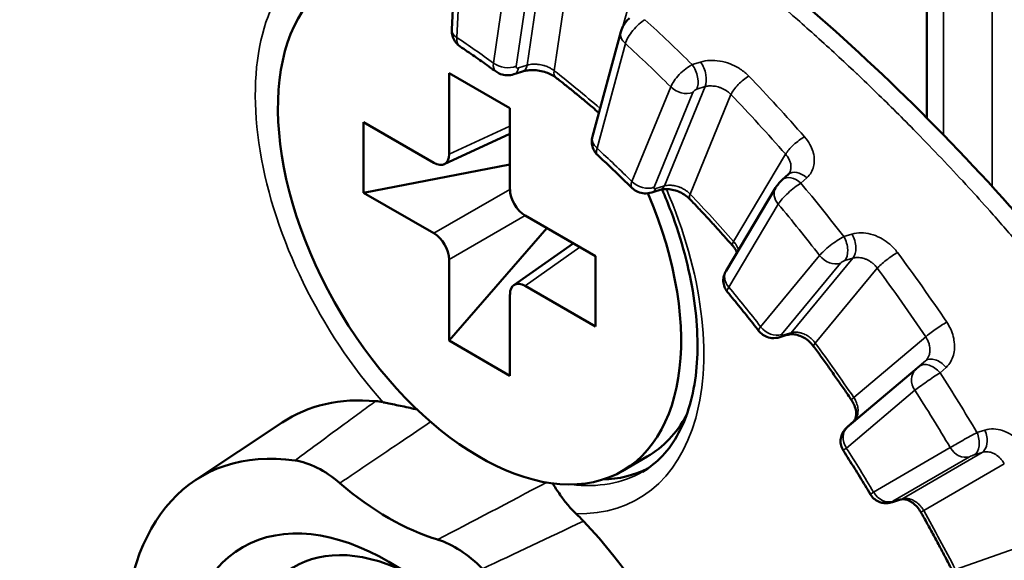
# Model space of a CAD drawing. Header units: millimetres. Extents: x 38 to 2514, y 38 to 1622.
# Tile 95 of 244: x 351.5 to 365.32, y 1288.82 to 1296.41. Entities that reach past the tile are written whole.
import ezdxf

# ---------------------------------------------------------------- set-up
doc = ezdxf.new("R2010")
doc.units = ezdxf.units.MM
doc.header["$LTSCALE"] = 7.692308
doc.layers.add('Visible (ISO)', color=7, linetype='Continuous', lineweight=50)
doc.layers.add('Visible Narrow (ISO)', color=7, linetype='Continuous', lineweight=35)

msp = doc.modelspace()

# ---------------------------------------------------------------- linework, layer by layer
at = {"layer": 'Visible (ISO)'}
for p, q in [((364.231, 1382.477), (364.231, 1295.029)), ((357.646, 1297.982), (357.564, 1296.273)), ((359.936, 1296.24), (359.539, 1294.771)), ((357.526, 1295.66), (357.526, 1294.52)), ((358.381, 1295.166), (357.526, 1295.66)), ((358.381, 1294.026), (358.381, 1295.166)), ((356.327, 1294.968), (356.327, 1293.98)), ((357.314, 1294.398), (356.327, 1294.968)), ((358.381, 1294.807), (357.456, 1294.379)), ((356.327, 1293.98), (358.381, 1294.377)), ((362.205, 1294.165), (362.288, 1294.238)), ((362.108, 1294.05), (361.414, 1292.884)), ((356.327, 1293.98), (357.314, 1293.41)), ((359.58, 1293.09), (358.593, 1293.66)), ((357.526, 1291.904), (358.897, 1293.484)), ((359.269, 1293.269), (358.436, 1292.682)), ((357.526, 1293.043), (357.526, 1291.904)), ((359.58, 1292.102), (359.58, 1293.09)), ((358.593, 1292.672), (359.58, 1292.102)), ((358.381, 1291.41), (358.381, 1292.55)), ((357.526, 1291.904), (358.381, 1291.41)), ((353.961, 1289.939), (355.184, 1290.754)), ((363.118, 1290.692), (363.205, 1290.771)), ((359.954, 1290.071), (360.307, 1290.275))]:
    msp.add_line(p, q, dxfattribs=at)
for centre, major_axis, ratio, start_param, end_param in [((357.954, 1293.535), (2, -3.464), 0.57735, 3.141266, 7.652013), ((357.314, 1294.644), (0.15, -0.261), 0.575771, 5.499157, 7.067214), ((359.81, 1294.732), (0.197, 0.226), 0.376028, 3.131578, 3.131621), ((358.594, 1293.905), (0.15, -0.26), 0.578934, 3.92836, 5.496418), ((360.311, 1294.254), (0.217, 0.208), 0.364537, 3.151412, 3.151447), ((357.314, 1293.165), (-0.15, 0.26), 0.578934, 3.92836, 5.496418), ((358.594, 1292.426), (-0.15, 0.261), 0.575771, 5.499157, 7.067214), ((357.954, 1286.186), (-2.672, 4.628), 0.57735, 5.893967, 6.320252), ((356.906, 1289.683), (-0.753, 1.304), 0.57735, 5.790017, 5.893957), ((358.307, 1293.739), (2, -3.464), 0.57735, 0, 0.337588), ((363.284, 1290.505), (-0.169, 0.185), 0.634498, 6.260411, 6.283186), ((363.37, 1290.584), (-0.169, 0.185), 0.634754, 6.260405, 6.283288), ((356.681, 1285.452), (-2.625, 4.547), 0.57735, 5.859977, 8.27719), ((355.746, 1288.855), (-0.757, 1.301), 0.576171, 5.257803, 5.858209), ((358.307, 1293.739), (2.075, -3.594), 0.57735, 5.985308, 6.247772), ((356.681, 1292.8), (2.075, -3.594), 0.57735, 5.261554, 5.73402), ((359.001, 1288.473), (0.753, -1.304), 0.57735, 1.960024, 2.063964), ((357.105, 1285.697), (1.75, -3.031), 0.57735, 2.438608, 6.98617), ((357.954, 1286.186), (2.672, -4.628), 0.57735, 6.246119, 8.2432), ((357.616, 1287.775), (-0.755, 1.298), 0.578516, 5.129758, 5.730164)]:
    msp.add_ellipse(centre, major_axis=major_axis, ratio=ratio, start_param=start_param, end_param=end_param, dxfattribs=at)
msp.add_ellipse((356.681, 1285.452), major_axis=(-2.05, 3.551), ratio=0.57735, dxfattribs=at)
for points, knots in [([(352.634, 1301.065), (353.517, 1301.201), (354.501, 1301.095), (356.621, 1300.471), (357.794, 1299.928), (360.183, 1298.488), (361.427, 1297.574), (363.796, 1295.512), (364.951, 1294.345), (367.062, 1291.827), (368.037, 1290.44), (369.639, 1287.572), (370.276, 1286.052), (371.055, 1283.085), (371.209, 1281.6), (371.008, 1278.879), (370.664, 1277.605), (369.559, 1275.411), (368.792, 1274.46), (367.7, 1273.587), (367.514, 1273.451), (367.323, 1273.324)], [0, 0, 0, 0, 0.482918, 0.482918, 0.982372, 0.982372, 1.478501, 1.478501, 1.964713, 1.964713, 2.4644, 2.4644, 2.977464, 2.977464, 3.486297, 3.486297, 3.980604, 3.980604, 4.468336, 4.468336, 4.564412, 4.564412, 4.564412, 4.564412]), ([(359.936, 1296.24), (359.945, 1296.273), (359.959, 1296.305), (359.993, 1296.36), (360.011, 1296.384), (360.04, 1296.414), (360.048, 1296.421), (360.057, 1296.429)], [0, 0, 0, 0, 0.01035142, 0.01035142, 0.01940641, 0.01940641, 0.02285711, 0.02285711, 0.02285711, 0.02285711]), ([(357.681, 1296.032), (357.658, 1296.048), (357.637, 1296.067), (357.603, 1296.112), (357.589, 1296.136), (357.57, 1296.189), (357.565, 1296.217), (357.563, 1296.255), (357.563, 1296.264), (357.564, 1296.273)], [0, 0, 0, 0, 0.00844496, 0.00844496, 0.01679928, 0.01679928, 0.02532542, 0.02532542, 0.02805967, 0.02805967, 0.02805967, 0.02805967]), ([(358.185, 1295.68), (358.152, 1295.704), (358.118, 1295.729), (358.051, 1295.777), (358.017, 1295.801), (357.95, 1295.848), (357.917, 1295.872), (357.849, 1295.918), (357.816, 1295.941), (357.748, 1295.987), (357.715, 1296.01), (357.681, 1296.032)], [6.15142262, 6.15142262, 6.15142262, 6.15142262, 6.16224142, 6.16224142, 6.17306021, 6.17306021, 6.18387901, 6.18387901, 6.19469781, 6.19469781, 6.20551661, 6.20551661, 6.20551661, 6.20551661]), ([(358.436, 1295.642), (358.405, 1295.632), (358.371, 1295.627), (358.308, 1295.629), (358.276, 1295.635), (358.225, 1295.655), (358.204, 1295.666), (358.185, 1295.68)], [0, 0, 0, 0, 0.00988044, 0.00988044, 0.01928236, 0.01928236, 0.02634705, 0.02634705, 0.02634705, 0.02634705]), ([(359.024, 1295.598), (359.008, 1295.611), (358.987, 1295.624), (358.941, 1295.649), (358.915, 1295.66), (358.858, 1295.679), (358.827, 1295.687), (358.763, 1295.698), (358.73, 1295.701), (358.667, 1295.701), (358.637, 1295.699), (358.591, 1295.691), (358.573, 1295.687), (358.558, 1295.682)], [0, 0, 0, 0, 0.00862267, 0.00862267, 0.01759136, 0.01759136, 0.02709855, 0.02709855, 0.0369631, 0.0369631, 0.04689892, 0.04689892, 0.05406236, 0.05406236, 0.05406236, 0.05406236]), ([(359.628, 1295.103), (359.598, 1295.128), (359.568, 1295.154), (359.496, 1295.215), (359.453, 1295.251), (359.368, 1295.322), (359.325, 1295.358), (359.239, 1295.427), (359.196, 1295.462), (359.11, 1295.531), (359.067, 1295.565), (359.024, 1295.598)], [6.04283444, 6.04283444, 6.04283444, 6.04283444, 6.05270403, 6.05270403, 6.06673187, 6.06673187, 6.08075972, 6.08075972, 6.09478756, 6.09478756, 6.1088154, 6.1088154, 6.1088154, 6.1088154]), ([(359.612, 1294.506), (359.592, 1294.525), (359.574, 1294.547), (359.548, 1294.594), (359.538, 1294.621), (359.528, 1294.674), (359.527, 1294.702), (359.532, 1294.743), (359.535, 1294.757), (359.539, 1294.771)], [0, 0, 0, 0, 0.00824337, 0.00824337, 0.0163921, 0.0163921, 0.02462859, 0.02462859, 0.02899054, 0.02899054, 0.02899054, 0.02899054]), ([(360.096, 1294.045), (360.064, 1294.077), (360.032, 1294.108), (359.967, 1294.171), (359.935, 1294.202), (359.871, 1294.264), (359.839, 1294.294), (359.774, 1294.355), (359.742, 1294.386), (359.677, 1294.446), (359.644, 1294.476), (359.612, 1294.506)], [5.94200533, 5.94200533, 5.94200533, 5.94200533, 5.95281451, 5.95281451, 5.96362369, 5.96362369, 5.97443287, 5.97443287, 5.98524205, 5.98524205, 5.99605123, 5.99605123, 5.99605123, 5.99605123]), ([(362.108, 1294.05), (362.117, 1294.065), (362.126, 1294.079), (362.145, 1294.102), (362.152, 1294.111), (362.172, 1294.133), (362.183, 1294.145), (362.198, 1294.159), (362.202, 1294.162), (362.205, 1294.165)], [0, 0, 0, 0, 0.00541248, 0.00541248, 0.00902897, 0.00902897, 0.01411368, 0.01411368, 0.01546306, 0.01546306, 0.01546306, 0.01546306]), ([(360.37, 1293.983), (360.337, 1293.973), (360.302, 1293.968), (360.237, 1293.971), (360.205, 1293.979), (360.15, 1294.002), (360.125, 1294.018), (360.101, 1294.04), (360.098, 1294.042), (360.096, 1294.045)], [0, 0, 0, 0, 0.01033457, 0.01033457, 0.01982042, 0.01982042, 0.02840126, 0.02840126, 0.02959618, 0.02959618, 0.02959618, 0.02959618]), ([(360.241, 1290.063), (360.445, 1290.181), (360.617, 1290.361), (360.872, 1290.84), (360.959, 1291.133), (361.027, 1291.792), (361.016, 1292.152), (360.897, 1292.913), (360.791, 1293.315), (360.602, 1293.819), (360.56, 1293.923), (360.516, 1294.026)], [3.926991, 3.926991, 3.926991, 3.926991, 4.272195, 4.272195, 4.599001, 4.599001, 4.907236, 4.907236, 5.216034, 5.216034, 5.296303, 5.296303, 5.296303, 5.296303]), ([(360.907, 1293.888), (360.889, 1293.907), (360.868, 1293.925), (360.82, 1293.958), (360.794, 1293.974), (360.738, 1294), (360.709, 1294.01), (360.65, 1294.025), (360.621, 1294.029), (360.568, 1294.032), (360.543, 1294.031), (360.51, 1294.025), (360.499, 1294.023), (360.49, 1294.02)], [0, 0, 0, 0, 0.00887776, 0.00887776, 0.01794513, 0.01794513, 0.02722819, 0.02722819, 0.03661042, 0.03661042, 0.04586033, 0.04586033, 0.05120084, 0.05120084, 0.05120084, 0.05120084]), ([(361.508, 1293.232), (361.469, 1293.277), (361.429, 1293.321), (361.35, 1293.41), (361.31, 1293.455), (361.23, 1293.543), (361.19, 1293.587), (361.11, 1293.674), (361.069, 1293.717), (360.988, 1293.803), (360.948, 1293.845), (360.907, 1293.888)], [5.82923668, 5.82923668, 5.82923668, 5.82923668, 5.84326452, 5.84326452, 5.85729236, 5.85729236, 5.87132021, 5.87132021, 5.88534805, 5.88534805, 5.89937589, 5.89937589, 5.89937589, 5.89937589]), ([(361.566, 1293.141), (361.559, 1293.158), (361.549, 1293.176), (361.529, 1293.207), (361.519, 1293.22), (361.508, 1293.232)], [0.02862051, 0.02862051, 0.02862051, 0.02862051, 0.03658704, 0.03658704, 0.0419055, 0.0419055, 0.0419055, 0.0419055]), ([(361.433, 1292.586), (361.415, 1292.607), (361.401, 1292.631), (361.382, 1292.681), (361.376, 1292.707), (361.373, 1292.761), (361.376, 1292.788), (361.39, 1292.839), (361.401, 1292.863), (361.414, 1292.884)], [0, 0, 0, 0, 0.0080994, 0.0080994, 0.01610713, 0.01610713, 0.02413612, 0.02413612, 0.03202431, 0.03202431, 0.03202431, 0.03202431]), ([(361.874, 1292.037), (361.845, 1292.074), (361.816, 1292.111), (361.758, 1292.185), (361.728, 1292.222), (361.67, 1292.296), (361.64, 1292.332), (361.581, 1292.405), (361.552, 1292.442), (361.492, 1292.514), (361.462, 1292.55), (361.433, 1292.586)], [5.73257735, 5.73257735, 5.73257735, 5.73257735, 5.74338145, 5.74338145, 5.75418555, 5.75418555, 5.76498965, 5.76498965, 5.77579375, 5.77579375, 5.78659785, 5.78659785, 5.78659785, 5.78659785]), ([(362.166, 1291.952), (362.131, 1291.941), (362.092, 1291.936), (362.024, 1291.942), (361.993, 1291.95), (361.94, 1291.976), (361.917, 1291.992), (361.889, 1292.019), (361.881, 1292.028), (361.874, 1292.037)], [0, 0, 0, 0, 0.01141832, 0.01141832, 0.02079547, 0.02079547, 0.02900375, 0.02900375, 0.03252482, 0.03252482, 0.03252482, 0.03252482]), ([(362.64, 1291.823), (362.623, 1291.847), (362.603, 1291.869), (362.558, 1291.91), (362.533, 1291.928), (362.483, 1291.957), (362.456, 1291.969), (362.406, 1291.986), (362.381, 1291.991), (362.338, 1291.995), (362.318, 1291.994), (362.295, 1291.99), (362.289, 1291.989), (362.283, 1291.987)], [0, 0, 0, 0, 0.00900619, 0.00900619, 0.01805831, 0.01805831, 0.02715168, 0.02715168, 0.03625488, 0.03625488, 0.04533708, 0.04533708, 0.04943671, 0.04943671, 0.04943671, 0.04943671]), ([(363.174, 1291.068), (363.139, 1291.119), (363.104, 1291.171), (363.034, 1291.272), (362.999, 1291.323), (362.928, 1291.424), (362.893, 1291.474), (362.821, 1291.575), (362.785, 1291.625), (362.713, 1291.724), (362.677, 1291.774), (362.64, 1291.823)], [5.61979717, 5.61979717, 5.61979717, 5.61979717, 5.63382501, 5.63382501, 5.64785285, 5.64785285, 5.6618807, 5.6618807, 5.67590854, 5.67590854, 5.68993638, 5.68993638, 5.68993638, 5.68993638]), ([(357.077, 1290.936), (357.056, 1290.941), (357.033, 1290.947), (356.934, 1290.97), (356.858, 1290.986), (356.711, 1291.014), (356.649, 1291.026), (356.6, 1291.037)], [-0.04800064, -0.04800064, -0.04800064, -0.04800064, -0.04207198, -0.04207198, -0.02182302, -0.02182302, -0.00008145, -0.00008145, -0.00008145, -0.00008145]), ([(363.202, 1290.768), (363.211, 1290.777), (363.22, 1290.788), (363.232, 1290.819), (363.236, 1290.834), (363.24, 1290.875), (363.239, 1290.903), (363.227, 1290.958), (363.218, 1290.985), (363.197, 1291.031), (363.186, 1291.05), (363.174, 1291.068)], [0, 0, 0, 0, 0.01316018, 0.01316018, 0.02207333, 0.02207333, 0.03311687, 0.03311687, 0.04246656, 0.04246656, 0.04915384, 0.04915384, 0.04915384, 0.04915384]), ([(363.06, 1290.357), (363.045, 1290.38), (363.034, 1290.405), (363.021, 1290.457), (363.019, 1290.484), (363.023, 1290.537), (363.029, 1290.563), (363.045, 1290.6), (363.051, 1290.612), (363.064, 1290.634), (363.072, 1290.645), (363.084, 1290.658), (363.086, 1290.661), (363.092, 1290.667), (363.094, 1290.669), (363.098, 1290.673), (363.1, 1290.676), (363.106, 1290.681), (363.111, 1290.685), (363.115, 1290.69)], [0, 0, 0, 0, 0.00805542, 0.00805542, 0.0160188, 0.0160188, 0.02398567, 0.02398567, 0.02792811, 0.02792811, 0.03187705, 0.03187705, 0.03321969, 0.03321969, 0.0342629, 0.0342629, 0.03553034, 0.03553034, 0.03789682, 0.03789682, 0.03789682, 0.03789682]), ([(363.439, 1289.744), (363.414, 1289.786), (363.389, 1289.827), (363.34, 1289.909), (363.315, 1289.95), (363.264, 1290.032), (363.239, 1290.073), (363.188, 1290.154), (363.163, 1290.195), (363.111, 1290.276), (363.086, 1290.317), (363.06, 1290.357)], [5.52314186, 5.52314186, 5.52314186, 5.52314186, 5.533944, 5.533944, 5.54474614, 5.54474614, 5.55554828, 5.55554828, 5.56635041, 5.56635041, 5.57715255, 5.57715255, 5.57715255, 5.57715255]), ([(359.308, 1289.473), (359.26, 1289.518), (359.219, 1289.564), (359.146, 1289.653), (359.114, 1289.697), (359.043, 1289.799), (359.008, 1289.854), (358.976, 1289.9)], [-0.08791743, -0.08791743, -0.08791743, -0.08791743, -0.06634124, -0.06634124, -0.04421346, -0.04421346, -0.01034226, -0.01034226, -0.01034226, -0.01034226]), ([(363.747, 1289.637), (363.731, 1289.632), (363.715, 1289.628), (363.677, 1289.622), (363.655, 1289.621), (363.611, 1289.625), (363.589, 1289.63), (363.544, 1289.646), (363.52, 1289.659), (363.478, 1289.692), (363.46, 1289.712), (363.443, 1289.738), (363.441, 1289.741), (363.439, 1289.744)], [0, 0, 0, 0, 0.00535293, 0.00535293, 0.01197955, 0.01197955, 0.01854104, 0.01854104, 0.02650004, 0.02650004, 0.03449634, 0.03449634, 0.03566855, 0.03566855, 0.03566855, 0.03566855]), ([(364.146, 1289.496), (364.131, 1289.522), (364.113, 1289.548), (364.074, 1289.591), (364.053, 1289.61), (364.011, 1289.641), (363.989, 1289.653), (363.948, 1289.67), (363.929, 1289.674), (363.895, 1289.678), (363.881, 1289.677), (363.866, 1289.674), (363.863, 1289.673), (363.86, 1289.672)], [0, 0, 0, 0, 0.00911617, 0.00911617, 0.01813853, 0.01813853, 0.02716687, 0.02716687, 0.03637675, 0.03637675, 0.04626198, 0.04626198, 0.04891616, 0.04891616, 0.04891616, 0.04891616]), ([(364.587, 1288.676), (364.559, 1288.731), (364.53, 1288.786), (364.473, 1288.896), (364.444, 1288.951), (364.385, 1289.061), (364.356, 1289.115), (364.297, 1289.224), (364.267, 1289.279), (364.207, 1289.388), (364.176, 1289.442), (364.146, 1289.496)], [5.41035766, 5.41035766, 5.41035766, 5.41035766, 5.4243855, 5.4243855, 5.43841334, 5.43841334, 5.45244119, 5.45244119, 5.46646903, 5.46646903, 5.48049687, 5.48049687, 5.48049687, 5.48049687])]:
    msp.add_open_spline(points, degree=3, knots=knots, dxfattribs=at)
for points in [[(358.558, 1295.682), (358.518, 1295.669), (358.477, 1295.655), (358.436, 1295.642)], [(362.288, 1294.238), (362.293, 1294.243), (362.297, 1294.248), (362.3, 1294.253)], [(360.49, 1294.02), (360.45, 1294.008), (360.41, 1293.995), (360.37, 1293.983)], [(362.283, 1291.987), (362.244, 1291.975), (362.205, 1291.964), (362.166, 1291.952)], [(363.86, 1289.672), (363.823, 1289.661), (363.785, 1289.649), (363.747, 1289.637)]]:
    msp.add_open_spline(points, degree=3, dxfattribs=at)
at = {"layer": 'Visible Narrow (ISO)'}
for p, q in [((364.463, 1381.003), (364.462, 1294.794)), ((365.148, 1380.699), (365.147, 1294.068)), ((357.719, 1297.868), (357.637, 1296.159)), ((358.623, 1295.772), (358.87, 1297.45)), ((358.149, 1295.8), (358.385, 1297.402)), ((358.467, 1295.754), (358.703, 1297.356)), ((359.001, 1295.693), (359.249, 1297.377)), ((360.07, 1296.702), (359.966, 1296.315)), ((360, 1296.073), (359.603, 1294.604)), ((360.939, 1295.778), (361.055, 1295.814)), ((358.623, 1295.772), (358.5, 1295.732)), ((363.222, 1295.674), (363.222, 1295.674)), ((360.093, 1294.137), (360.637, 1295.467)), ((360.402, 1294.056), (360.946, 1295.385)), ((360.548, 1294.076), (361.118, 1295.469)), ((361.002, 1295.432), (361.118, 1295.469)), ((360.911, 1293.959), (361.482, 1295.357)), ((358.381, 1294.916), (357.526, 1294.52)), ((362.249, 1294.52), (361.519, 1293.294)), ((362.546, 1294.187), (362.463, 1294.114)), ((358.381, 1294.026), (357.314, 1293.41)), ((360.548, 1294.076), (360.428, 1294.038)), ((362.146, 1293.82), (361.452, 1292.654)), ((358.593, 1293.66), (357.526, 1293.043)), ((363.067, 1293.363), (363.18, 1293.398)), ((359.363, 1293.215), (358.593, 1292.672)), ((361.898, 1292.099), (362.726, 1293.099)), ((362.326, 1292.015), (363.193, 1293.062)), ((363.08, 1293.027), (363.193, 1293.062)), ((362.19, 1291.99), (363.018, 1292.989)), ((362.665, 1291.87), (363.535, 1292.92)), ((362.326, 1292.015), (362.209, 1291.98)), ((364.214, 1291.958), (363.204, 1291.106)), ((364.211, 1291.62), (363.205, 1290.771)), ((364.211, 1291.62), (364.127, 1291.543)), ((364.5, 1291.528), (364.416, 1291.451)), ((364.073, 1291.495), (363.112, 1290.685)), ((364.062, 1291.206), (363.101, 1290.396)), ((364.934, 1290.614), (365.045, 1290.648)), ((365.147, 1290.664), (365.147, 1290.664)), ((363.484, 1289.776), (364.559, 1290.402)), ((363.753, 1289.648), (364.829, 1290.273)), ((363.879, 1289.68), (365.006, 1290.335)), ((364.896, 1290.301), (365.006, 1290.335)), ((364.187, 1289.517), (365.317, 1290.174)), ((363.879, 1289.68), (363.765, 1289.645)), ((365.879, 1289.129), (364.633, 1288.688))]:
    msp.add_line(p, q, dxfattribs=at)
for centre, major_axis, ratio, start_param, end_param in [((357.954, 1286.186), (-6.433, 11.142), 0.57735, 6.143649, 8.434114), ((357.756, 1286.073), (6.582, -11.401), 0.57735, 3.127708, 6.29625), ((357.954, 1293.535), (-2.225, 3.854), 0.57735, 0.072829, 1.911299), ((360.206, 1296.201), (0.196, 0.227), 0.377327, 0.829512, 2.452677), ((357.116, 1285.703), (-7.992, 13.842), 0.57735, 5.152785, 5.214471), ((357.813, 1296.261), (-0.25, 0.012), 0.607728, 0, 0.813955), ((360.177, 1296.175), (-0.241, 0.065), 0.707818, 0, 0.956744), ((357.843, 1296.285), (0.16, 0.254), 0.516209, 2.378073, 3.12754), ((356.893, 1285.574), (6.765, -11.717), 0.57735, 2.224539, 2.27841), ((356.893, 1285.574), (-7.842, 13.583), 0.57735, 5.153439, 5.213816), ((358.367, 1295.918), (0.184, 0.237), 0.510416, 2.428283, 3.155904), ((358.326, 1295.902), (0.247, -0.036), 0.659721, 4.0177, 5.413964), ((360.986, 1295.652), (0.076, -0.238), 0.546164, 0.537095, 2.134859), ((358.359, 1295.88), (0.077, -0.238), 0.526724, 0, 0.741363), ((358.509, 1295.77), (0.037, 0.0345), 0.56885, 2.522781, 4.023123), ((358.482, 1295.92), (0.077, -0.238), 0.526932, 0, 0.741501), ((359.178, 1295.795), (-0.154, -0.197), 0.468432, 5.571011, 6.283185), ((357.353, 1285.839), (-6.719, 11.637), 0.57735, 5.254152, 5.323417), ((360.855, 1295.583), (0.217, 0.207), 0.363155, 0.864857, 2.488018), ((360.87, 1295.615), (0.076, -0.238), 0.545967, 0.537003, 2.136335), ((361.659, 1295.459), (-0.18, -0.173), 0.321216, 4.004399, 5.627556), ((357.539, 1285.947), (7.976, -13.815), 0.57735, 1.8995, 1.975131), ((360.814, 1295.569), (0.231, -0.095), 0.745326, 4.188703, 5.584966), ((360.987, 1295.4), (0.0413, 0.0293), 0.424936, 0.928415, 2.551343), ((357.353, 1285.839), (7.851, -13.599), 0.57735, 1.8995, 1.975131), ((359.78, 1294.706), (-0.241, 0.065), 0.707818, 0, 0.956744), ((362.426, 1294.622), (-0.188, -0.164), 0.263579, 4.018383, 5.641539), ((359.81, 1294.732), (0.197, 0.226), 0.376028, 2.453849, 3.131578), ((356.893, 1285.574), (6.765, -11.717), 0.57735, 2.015099, 2.068971), ((362.453, 1294.05), (-0.165, 0.188), 0.64905, 4.879724, 6.283185), ((360.311, 1294.254), (0.217, 0.208), 0.364537, 2.487052, 3.151412), ((360.27, 1294.239), (0.231, -0.095), 0.745326, 4.188703, 5.584966), ((362.37, 1293.977), (-0.165, 0.188), 0.648845, 4.878112, 6.283186), ((357.954, 1293.535), (2.225, -3.854), 0.57735, 5.942682, 7.654727), ((360.296, 1294.222), (0.074, -0.239), 0.557855, 6.283185, 6.825842), ((360.443, 1294.07), (0.0413, 0.0293), 0.424388, 2.552177, 4.052519), ((360.416, 1294.259), (0.074, -0.239), 0.558091, 0, 0.542772), ((362.323, 1293.922), (-0.215, 0.128), 0.776974, 6.283184, 7.443951), ((362.352, 1293.949), (0.225, 0.198), 0.2202, 0.87654, 2.499705), ((357.116, 1285.703), (-7.992, 13.842), 0.57735, 4.943345, 5.005031), ((361.088, 1294.061), (-0.181, -0.173), 0.319153, 5.628121, 6.283185), ((357.353, 1285.839), (-6.719, 11.637), 0.57735, 5.043839, 5.113978), ((356.893, 1285.574), (-7.842, 13.583), 0.57735, 4.944, 5.004377), ((361.696, 1293.396), (-0.188, -0.165), 0.265699, 5.641088, 6.283132), ((362.943, 1293.214), (0.242, 0.177), 0.201936, 0.895547, 2.518708), ((362.964, 1293.238), (0.074, -0.239), 0.576661, 0.335271, 1.934603), ((363.078, 1293.273), (0.074, -0.239), 0.576872, 0.335336, 1.9331), ((364.7, 1292.965), (-1, -0.005), 0.574909, 5.876752, 5.876825), ((364.7, 1292.945), (-1, 0), 0.57735, 5.862933, 5.862993), ((362.902, 1293.201), (0.193, -0.159), 0.798357, 4.424196, 5.82046), ((363.058, 1293.003), (0.0445, 0.0241), 0.266476, 0.933533, 2.556461), ((363.712, 1293.022), (-0.201, -0.149), 0.158126, 4.035511, 5.658667), ((357.539, 1285.947), (7.976, -13.815), 0.57735, 1.690061, 1.765691), ((361.629, 1292.757), (-0.215, 0.128), 0.776974, 0, 1.160765), ((357.353, 1285.839), (7.851, -13.599), 0.57735, 1.690061, 1.765691), ((361.659, 1292.783), (0.226, 0.198), 0.218712, 2.500372, 3.135929), ((356.893, 1285.574), (6.765, -11.717), 0.57735, 1.80566, 1.859531), ((362.115, 1292.215), (0.242, 0.178), 0.203471, 2.518242, 3.146905), ((362.075, 1292.201), (0.193, -0.159), 0.798357, 4.424196, 5.82046), ((364.391, 1292.06), (-0.207, -0.14), 0.097148, 4.041185, 5.664341), ((362.093, 1292.191), (0.073, -0.239), 0.589402, 6.283185, 6.622403), ((362.231, 1292.004), (0.0446, 0.0241), 0.266132, 2.557282, 4.057623), ((362.211, 1292.226), (0.073, -0.239), 0.589655, 0, 0.339299), ((362.842, 1291.972), (-0.201, -0.148), 0.155926, 5.658922, 6.283217), ((357.353, 1285.839), (-6.719, 11.637), 0.57735, 4.834399, 4.904538), ((364.377, 1291.433), (-0.168, 0.185), 0.621784, 4.662945, 6.26071), ((364.103, 1291.523), (0.0379, 0.0336), 0.017462, 3.755928, 5.378556), ((364.293, 1291.356), (-0.168, 0.185), 0.621569, 4.661383, 6.260715), ((364.239, 1291.308), (-0.161, 0.191), 0.812171, 0.030174, 1.426437), ((364.269, 1291.336), (0.248, 0.169), 0.052707, 0.89994, 2.523105), ((357.116, 1285.703), (-7.992, 13.842), 0.57735, 4.733906, 4.795592), ((363.381, 1291.208), (-0.207, -0.14), 0.099374, 5.664184, 6.283185), ((356.893, 1285.574), (-7.842, 13.583), 0.57735, 4.73456, 4.794937), ((363.278, 1290.498), (-0.161, 0.191), 0.812171, 0.030174, 1.426437), ((363.143, 1290.713), (0.0379, 0.0336), 0.017436, 2.255418, 3.755426), ((364.776, 1290.516), (0.262, 0.146), 0.032657, 0.903689, 2.52685), ((364.803, 1290.532), (0.075, -0.239), 0.606972, 0.128269, 1.727601), ((364.913, 1290.566), (0.075, -0.239), 0.607189, 0.128297, 1.726061), ((363.308, 1290.525), (0.249, 0.168), 0.051124, 2.523315, 3.140312), ((356.893, 1285.574), (6.765, -11.717), 0.57735, 1.59622, 1.650092), ((364.736, 1290.504), (0.126, -0.216), 0.816495, 4.709921, 6.106184), ((364.869, 1290.286), (0.047, 0.0188), 0.100814, 0.91848, 2.541409), ((358.166, 1293.657), (2.075, -3.594), 0.57735, 5.873544, 6.283185), ((358.927, 1289.979), (-3.352, -1.777), 0.011243, 1.081088, 1.554605), ((363.7, 1289.891), (0.262, 0.147), 0.034246, 2.526839, 3.142463), ((363.661, 1289.878), (0.126, -0.216), 0.816495, 4.709921, 6.106184), ((363.793, 1289.661), (0.047, 0.0188), 0.100684, 2.542247, 4.042588), ((363.673, 1289.876), (0.074, -0.239), 0.619987, 6.283184, 6.413117), ((363.786, 1289.911), (0.074, -0.239), 0.620245, 0, 0.129966), ((364.364, 1289.619), (-0.218, -0.123), 0.014117, 0, 0.61555), ((357.353, 1285.839), (-6.719, 11.637), 0.57735, 4.624959, 4.695099), ((359.492, 1289.517), (-3.585, -1.721), 0.024552, 1.128644, 1.536683)]:
    msp.add_ellipse(centre, major_axis=major_axis, ratio=ratio, start_param=start_param, end_param=end_param, dxfattribs=at)
for points, knots in [([(352.489, 1301.02), (352.629, 1301.042), (352.773, 1301.058), (352.974, 1301.07), (353.027, 1301.072), (353.188, 1301.077), (353.298, 1301.076), (353.509, 1301.069), (353.611, 1301.063), (353.826, 1301.045), (353.939, 1301.032), (354.165, 1301.001), (354.278, 1300.983), (354.535, 1300.935), (354.68, 1300.903), (354.92, 1300.845), (355.013, 1300.821), (355.259, 1300.753), (355.414, 1300.706), (355.662, 1300.624), (355.756, 1300.592), (356.034, 1300.492), (356.221, 1300.419), (356.477, 1300.313), (356.545, 1300.285), (356.778, 1300.184), (356.943, 1300.108), (357.205, 1299.983), (357.3, 1299.937), (357.536, 1299.818), (357.677, 1299.745), (357.944, 1299.602), (358.069, 1299.533), (358.346, 1299.376), (358.498, 1299.287), (358.772, 1299.122), (358.894, 1299.047), (359.204, 1298.852), (359.394, 1298.728), (359.677, 1298.539), (359.768, 1298.476), (360.002, 1298.315), (360.145, 1298.214), (360.432, 1298.007), (360.575, 1297.901), (360.854, 1297.691), (360.989, 1297.587), (361.26, 1297.376), (361.394, 1297.268), (361.544, 1297.147), (361.559, 1297.134), (361.7, 1297.019), (361.825, 1296.915), (362.075, 1296.704), (362.2, 1296.597), (362.354, 1296.463), (362.384, 1296.437), (362.503, 1296.332), (362.592, 1296.252), (362.776, 1296.087), (362.87, 1296.002), (363.053, 1295.832), (363.143, 1295.748), (363.239, 1295.657), (363.245, 1295.652), (363.341, 1295.561), (363.432, 1295.473), (363.616, 1295.295), (363.708, 1295.205), (363.893, 1295.021), (363.986, 1294.927), (364.099, 1294.812), (364.118, 1294.792), (364.249, 1294.658), (364.362, 1294.54), (364.59, 1294.299), (364.704, 1294.177), (364.917, 1293.944), (365.015, 1293.836), (365.243, 1293.579), (365.374, 1293.429), (365.637, 1293.122), (365.768, 1292.965), (365.992, 1292.692), (366.084, 1292.578), (366.31, 1292.295), (366.443, 1292.124), (366.709, 1291.773), (366.843, 1291.594), (367.079, 1291.267), (367.182, 1291.121), (367.396, 1290.815), (367.505, 1290.653), (367.723, 1290.325), (367.831, 1290.158), (368.043, 1289.821), (368.148, 1289.65), (368.29, 1289.412), (368.329, 1289.347), (368.462, 1289.119), (368.556, 1288.955), (368.738, 1288.625), (368.828, 1288.459), (369.002, 1288.125), (369.087, 1287.957), (369.223, 1287.679), (369.276, 1287.568), (369.431, 1287.238), (369.53, 1287.017), (369.718, 1286.577), (369.807, 1286.357), (369.96, 1285.958), (370.026, 1285.779), (370.178, 1285.344), (370.26, 1285.09), (370.412, 1284.58), (370.482, 1284.324), (370.569, 1283.969), (370.593, 1283.869), (370.668, 1283.536), (370.714, 1283.305), (370.795, 1282.845), (370.829, 1282.616), (370.875, 1282.252), (370.89, 1282.117), (370.924, 1281.752), (370.94, 1281.523), (370.955, 1281.132), (370.959, 1280.969), (370.959, 1280.807)], [0, 0, 0, 0, 0.0229932, 0.0229932, 0.03125, 0.03125, 0.0476871, 0.0476871, 0.0625, 0.0625, 0.0783386, 0.0783386, 0.09375, 0.09375, 0.1129177, 0.1129177, 0.125, 0.125, 0.1445828, 0.1445828, 0.15625, 0.15625, 0.1792086, 0.1792086, 0.1875, 0.1875, 0.2074265, 0.2074265, 0.21875, 0.21875, 0.2354163, 0.2354163, 0.25, 0.25, 0.2674542, 0.2674542, 0.28125, 0.28125, 0.3024185, 0.3024185, 0.3125, 0.3125, 0.328125, 0.328125, 0.34375, 0.34375, 0.3584988, 0.3584988, 0.3733081, 0.3733081, 0.375, 0.375, 0.3889129, 0.3889129, 0.4029205, 0.4029205, 0.40625, 0.40625, 0.4163418, 0.4163418, 0.4269209, 0.4269209, 0.4368707, 0.4368707, 0.4375, 0.4375, 0.4474385, 0.4474385, 0.4572379, 0.4572379, 0.466818, 0.466818, 0.46875, 0.46875, 0.4799926, 0.4799926, 0.4908894, 0.4908894, 0.5, 0.5, 0.5118039, 0.5118039, 0.5232957, 0.5232957, 0.53125, 0.53125, 0.5425786, 0.5425786, 0.5537949, 0.5537949, 0.5625, 0.5625, 0.571803, 0.571803, 0.5810682, 0.5810682, 0.5902887, 0.5902887, 0.59375, 0.59375, 0.6023285, 0.6023285, 0.6108868, 0.6108868, 0.6194155, 0.6194155, 0.625, 0.625, 0.6361237, 0.6361237, 0.6471951, 0.6471951, 0.65625, 0.65625, 0.6691994, 0.6691994, 0.6823048, 0.6823048, 0.6875, 0.6875, 0.699528, 0.699528, 0.711564, 0.711564, 0.71875, 0.71875, 0.7310084, 0.7310084, 0.7398479, 0.7398479, 0.7398479, 0.7398479]), ([(359.001, 1295.693), (358.991, 1295.701), (358.98, 1295.709), (358.957, 1295.723), (358.945, 1295.73), (358.923, 1295.741), (358.913, 1295.746), (358.892, 1295.754), (358.882, 1295.758), (358.865, 1295.763), (358.858, 1295.765), (358.84, 1295.77), (358.828, 1295.773), (358.804, 1295.778), (358.791, 1295.78), (358.777, 1295.781), (358.775, 1295.782), (358.764, 1295.783), (358.756, 1295.783), (358.738, 1295.784), (358.729, 1295.784), (358.713, 1295.784), (358.706, 1295.784), (358.688, 1295.783), (358.676, 1295.782), (358.653, 1295.779), (358.642, 1295.776), (358.628, 1295.773), (358.625, 1295.772), (358.623, 1295.772)], [0, 0, 0, 0, 0.1, 0.1, 0.2, 0.2, 0.276064, 0.276064, 0.352511, 0.352511, 0.4, 0.4, 0.489518, 0.489518, 0.584061, 0.584061, 0.6, 0.6, 0.671396, 0.671396, 0.741613, 0.741613, 0.8, 0.8, 0.889321, 0.889321, 0.980251, 0.980251, 1, 1, 1, 1]), ([(361.055, 1295.814), (361.096, 1295.828), (361.14, 1295.835), (361.231, 1295.839), (361.278, 1295.837), (361.374, 1295.82), (361.423, 1295.807), (361.51, 1295.773), (361.549, 1295.754), (361.595, 1295.727), (361.604, 1295.721), (361.657, 1295.687), (361.697, 1295.654), (361.734, 1295.615)], [0.0000004, 0.0000004, 0.0000004, 0.0000004, 0.2, 0.2, 0.4, 0.4, 0.6, 0.6, 0.760046, 0.760046, 0.8, 0.8, 1, 1, 1, 1]), ([(361.118, 1295.469), (361.135, 1295.474), (361.153, 1295.477), (361.177, 1295.479), (361.183, 1295.479), (361.201, 1295.48), (361.215, 1295.479), (361.241, 1295.477), (361.252, 1295.476), (361.277, 1295.471), (361.29, 1295.468), (361.316, 1295.461), (361.329, 1295.456), (361.354, 1295.446), (361.366, 1295.441), (361.39, 1295.428), (361.402, 1295.421), (361.415, 1295.413), (361.416, 1295.412), (361.431, 1295.402), (361.444, 1295.392), (361.465, 1295.374), (361.474, 1295.365), (361.482, 1295.357)], [0.0000002, 0.0000002, 0.0000002, 0.0000002, 0.1574394, 0.1574394, 0.2, 0.2, 0.3112614, 0.3112614, 0.4, 0.4, 0.5012423, 0.5012423, 0.6, 0.6, 0.6939444, 0.6939444, 0.788505, 0.788505, 0.8, 0.8, 0.9142955, 0.9142955, 1, 1, 1, 1]), ([(362.513, 1294.765), (362.544, 1294.73), (362.569, 1294.694), (362.589, 1294.657), (362.607, 1294.625), (362.621, 1294.593), (362.631, 1294.561), (362.633, 1294.555), (362.634, 1294.549), (362.636, 1294.543), (362.646, 1294.506), (362.651, 1294.471), (362.651, 1294.439), (362.652, 1294.406), (362.648, 1294.376), (362.641, 1294.347), (362.634, 1294.318), (362.624, 1294.291), (362.608, 1294.264), (362.593, 1294.238), (362.572, 1294.211), (362.546, 1294.187)], [0.0000001, 0.0000001, 0.0000001, 0.0000001, 0.1666667, 0.1666667, 0.1666667, 0.3067135, 0.3067135, 0.3067135, 0.3333333, 0.3333333, 0.3333333, 0.5, 0.5, 0.5, 0.6666667, 0.6666667, 0.6666667, 0.8333333, 0.8333333, 0.8333333, 1, 1, 1, 1]), ([(362.249, 1294.52), (362.259, 1294.509), (362.267, 1294.498), (362.28, 1294.479), (362.286, 1294.47), (362.296, 1294.453), (362.3, 1294.444), (362.308, 1294.425), (362.311, 1294.416), (362.315, 1294.405), (362.315, 1294.403), (362.319, 1294.39), (362.321, 1294.378), (362.323, 1294.36), (362.324, 1294.353), (362.324, 1294.338), (362.324, 1294.33), (362.322, 1294.314), (362.321, 1294.307), (362.319, 1294.299), (362.319, 1294.298), (362.317, 1294.291), (362.315, 1294.285), (362.31, 1294.272), (362.308, 1294.266), (362.303, 1294.258), (362.302, 1294.256), (362.301, 1294.254), (362.301, 1294.253), (362.3, 1294.253)], [0, 0, 0, 0, 0.0959981, 0.0959981, 0.1666667, 0.1666667, 0.24313, 0.24313, 0.3197648, 0.3197648, 0.3333333, 0.3333333, 0.4361926, 0.4361926, 0.5, 0.5, 0.5790765, 0.5790765, 0.6601931, 0.6601931, 0.6666667, 0.6666667, 0.7386144, 0.7386144, 0.8083928, 0.8083928, 0.8333333, 0.8333333, 0.8369104, 0.8369104, 0.8369104, 0.8369104]), ([(360.911, 1293.959), (360.901, 1293.969), (360.891, 1293.979), (360.869, 1293.997), (360.858, 1294.006), (360.836, 1294.02), (360.827, 1294.026), (360.807, 1294.037), (360.797, 1294.042), (360.781, 1294.05), (360.775, 1294.053), (360.757, 1294.06), (360.746, 1294.064), (360.723, 1294.071), (360.711, 1294.074), (360.698, 1294.077), (360.696, 1294.077), (360.685, 1294.079), (360.676, 1294.081), (360.66, 1294.083), (360.651, 1294.084), (360.636, 1294.085), (360.629, 1294.085), (360.611, 1294.085), (360.6, 1294.084), (360.577, 1294.082), (360.566, 1294.08), (360.553, 1294.077), (360.551, 1294.076), (360.548, 1294.076)], [0, 0, 0, 0, 0.1, 0.1, 0.2, 0.2, 0.275986, 0.275986, 0.352358, 0.352358, 0.4, 0.4, 0.489358, 0.489358, 0.583724, 0.583724, 0.6, 0.6, 0.671409, 0.671409, 0.741635, 0.741635, 0.8, 0.8, 0.889332, 0.889332, 0.980273, 0.980273, 1, 1, 1, 1]), ([(361.587, 1293.175), (361.585, 1293.182), (361.583, 1293.188), (361.577, 1293.206), (361.571, 1293.218), (361.559, 1293.242), (361.551, 1293.254), (361.535, 1293.276), (361.527, 1293.285), (361.519, 1293.294)], [0.6440414, 0.6440414, 0.6440414, 0.6440414, 0.7, 0.7, 0.8, 0.8, 0.9136609, 0.9136609, 1, 1, 1, 1]), ([(363.18, 1293.398), (363.221, 1293.411), (363.263, 1293.416), (363.351, 1293.417), (363.396, 1293.411), (363.487, 1293.387), (363.533, 1293.37), (363.615, 1293.327), (363.651, 1293.304), (363.693, 1293.271), (363.701, 1293.265), (363.75, 1293.223), (363.786, 1293.184), (363.819, 1293.14)], [0.0000004, 0.0000004, 0.0000004, 0.0000004, 0.2, 0.2, 0.4, 0.4, 0.6, 0.6, 0.7610103, 0.7610103, 0.8, 0.8, 1, 1, 1, 1]), ([(363.193, 1293.062), (363.21, 1293.067), (363.227, 1293.07), (363.251, 1293.071), (363.256, 1293.071), (363.274, 1293.071), (363.288, 1293.07), (363.312, 1293.066), (363.323, 1293.064), (363.345, 1293.058), (363.357, 1293.054), (363.382, 1293.044), (363.394, 1293.038), (363.418, 1293.026), (363.429, 1293.019), (363.451, 1293.004), (363.462, 1292.996), (363.474, 1292.986), (363.475, 1292.985), (363.489, 1292.973), (363.501, 1292.961), (363.52, 1292.94), (363.528, 1292.93), (363.535, 1292.92)], [0.0000002, 0.0000002, 0.0000002, 0.0000002, 0.1566373, 0.1566373, 0.2, 0.2, 0.3152106, 0.3152106, 0.4, 0.4, 0.5, 0.5, 0.6, 0.6, 0.6946002, 0.6946002, 0.7898795, 0.7898795, 0.8, 0.8, 0.9145156, 0.9145156, 1, 1, 1, 1]), ([(364.509, 1292.163), (364.536, 1292.123), (364.558, 1292.082), (364.575, 1292.041), (364.589, 1292.005), (364.6, 1291.969), (364.607, 1291.934), (364.609, 1291.928), (364.61, 1291.921), (364.611, 1291.914), (364.618, 1291.873), (364.62, 1291.835), (364.619, 1291.799), (364.617, 1291.763), (364.611, 1291.73), (364.603, 1291.699), (364.594, 1291.668), (364.582, 1291.639), (364.565, 1291.61), (364.549, 1291.581), (364.527, 1291.553), (364.5, 1291.528)], [0.0000001, 0.0000001, 0.0000001, 0.0000001, 0.1666667, 0.1666667, 0.1666667, 0.3067135, 0.3067135, 0.3067135, 0.3333333, 0.3333333, 0.3333333, 0.5, 0.5, 0.5, 0.6666667, 0.6666667, 0.6666667, 0.8333333, 0.8333333, 0.8333333, 1, 1, 1, 1]), ([(362.665, 1291.87), (362.656, 1291.881), (362.647, 1291.893), (362.627, 1291.914), (362.617, 1291.924), (362.598, 1291.941), (362.589, 1291.948), (362.571, 1291.962), (362.562, 1291.968), (362.547, 1291.977), (362.541, 1291.98), (362.524, 1291.989), (362.514, 1291.994), (362.492, 1292.003), (362.481, 1292.007), (362.468, 1292.011), (362.466, 1292.011), (362.456, 1292.014), (362.448, 1292.016), (362.432, 1292.019), (362.425, 1292.02), (362.41, 1292.022), (362.403, 1292.023), (362.386, 1292.023), (362.376, 1292.023), (362.354, 1292.021), (362.343, 1292.019), (362.331, 1292.016), (362.328, 1292.016), (362.326, 1292.015)], [0, 0, 0, 0, 0.1, 0.1, 0.2, 0.2, 0.275986, 0.275986, 0.352358, 0.352358, 0.4, 0.4, 0.489358, 0.489358, 0.583724, 0.583724, 0.6, 0.6, 0.671409, 0.671409, 0.741635, 0.741635, 0.8, 0.8, 0.889332, 0.889332, 0.980273, 0.980273, 1, 1, 1, 1]), ([(364.214, 1291.958), (364.222, 1291.946), (364.23, 1291.934), (364.241, 1291.912), (364.246, 1291.902), (364.254, 1291.883), (364.258, 1291.872), (364.264, 1291.851), (364.267, 1291.841), (364.269, 1291.829), (364.269, 1291.827), (364.272, 1291.812), (364.273, 1291.799), (364.274, 1291.779), (364.274, 1291.771), (364.273, 1291.755), (364.273, 1291.746), (364.27, 1291.729), (364.268, 1291.721), (364.266, 1291.712), (364.266, 1291.711), (364.264, 1291.704), (364.261, 1291.697), (364.256, 1291.683), (364.253, 1291.677), (364.248, 1291.668), (364.247, 1291.666), (364.241, 1291.655), (364.236, 1291.647), (364.224, 1291.633), (364.218, 1291.626), (364.211, 1291.62)], [0, 0, 0, 0, 0.0959981, 0.0959981, 0.1666667, 0.1666667, 0.24313, 0.24313, 0.3197648, 0.3197648, 0.3333333, 0.3333333, 0.4361925, 0.4361925, 0.5, 0.5, 0.5790764, 0.5790764, 0.660193, 0.660193, 0.6666667, 0.6666667, 0.7386144, 0.7386144, 0.8083929, 0.8083929, 0.8333333, 0.8333333, 0.9214591, 0.9214591, 1, 1, 1, 1]), ([(363.205, 1290.771), (363.215, 1290.78), (363.224, 1290.791), (363.236, 1290.809), (363.239, 1290.815), (363.248, 1290.832), (363.252, 1290.844), (363.259, 1290.865), (363.261, 1290.874), (363.264, 1290.895), (363.265, 1290.907), (363.265, 1290.931), (363.265, 1290.943), (363.261, 1290.968), (363.259, 1290.98), (363.253, 1291.006), (363.248, 1291.019), (363.238, 1291.046), (363.231, 1291.061), (363.217, 1291.085), (363.211, 1291.096), (363.204, 1291.106)], [0, 0, 0, 0, 0.132591, 0.132591, 0.2, 0.2, 0.311617, 0.311617, 0.4, 0.4, 0.5, 0.5, 0.6, 0.6, 0.7, 0.7, 0.8, 0.8, 0.913661, 0.913661, 1, 1, 1, 1]), ([(355.366, 1290.22), (355.481, 1290.306), (355.599, 1290.394), (355.721, 1290.484), (355.745, 1290.502), (355.77, 1290.521), (355.795, 1290.539), (355.893, 1290.611), (355.992, 1290.685), (356.095, 1290.76), (356.162, 1290.809), (356.229, 1290.859), (356.298, 1290.91), (356.363, 1290.957), (356.429, 1291.005), (356.495, 1291.054)], [0, 0, 0, 0, 0.3333333, 0.3333333, 0.3333333, 0.4009988, 0.4009988, 0.4009988, 0.6666667, 0.6666667, 0.6666667, 0.8387316, 0.8387316, 0.8387316, 1, 1, 1, 1]), ([(355.994, 1289.902), (356.135, 1289.998), (356.28, 1290.096), (356.429, 1290.197), (356.577, 1290.297), (356.728, 1290.399), (356.887, 1290.506), (357.01, 1290.589), (357.137, 1290.675), (357.268, 1290.762)], [0, 0, 0, 0, 0.3333333, 0.3333333, 0.3333333, 0.6666667, 0.6666667, 0.6666667, 0.9236083, 0.9236083, 0.9236083, 0.9236083]), ([(365.045, 1290.648), (365.084, 1290.66), (365.125, 1290.665), (365.208, 1290.662), (365.25, 1290.655), (365.335, 1290.627), (365.377, 1290.607), (365.451, 1290.558), (365.484, 1290.532), (365.521, 1290.495), (365.528, 1290.488), (365.571, 1290.442), (365.602, 1290.399), (365.63, 1290.35)], [0.0000004, 0.0000004, 0.0000004, 0.0000004, 0.2, 0.2, 0.4, 0.4, 0.6, 0.6, 0.7610075, 0.7610075, 0.8, 0.8, 1, 1, 1, 1]), ([(365.006, 1290.335), (365.022, 1290.34), (365.039, 1290.343), (365.061, 1290.344), (365.065, 1290.344), (365.083, 1290.343), (365.096, 1290.341), (365.119, 1290.337), (365.128, 1290.334), (365.149, 1290.327), (365.16, 1290.322), (365.183, 1290.311), (365.194, 1290.305), (365.215, 1290.291), (365.225, 1290.283), (365.245, 1290.266), (365.255, 1290.257), (365.265, 1290.246), (365.266, 1290.245), (365.278, 1290.232), (365.288, 1290.219), (365.305, 1290.196), (365.311, 1290.185), (365.317, 1290.174)], [0.0000002, 0.0000002, 0.0000002, 0.0000002, 0.1566419, 0.1566419, 0.2, 0.2, 0.3152132, 0.3152132, 0.4, 0.4, 0.5, 0.5, 0.6, 0.6, 0.6945981, 0.6945981, 0.7898752, 0.7898752, 0.8, 0.8, 0.9145156, 0.9145156, 1, 1, 1, 1]), ([(364.187, 1289.517), (364.18, 1289.53), (364.172, 1289.542), (364.155, 1289.566), (364.146, 1289.577), (364.129, 1289.596), (364.121, 1289.603), (364.105, 1289.618), (364.097, 1289.625), (364.084, 1289.635), (364.079, 1289.639), (364.064, 1289.649), (364.054, 1289.654), (364.034, 1289.664), (364.024, 1289.669), (364.013, 1289.673), (364.011, 1289.674), (364.002, 1289.677), (363.994, 1289.679), (363.979, 1289.683), (363.972, 1289.685), (363.958, 1289.687), (363.952, 1289.687), (363.936, 1289.688), (363.926, 1289.688), (363.906, 1289.686), (363.896, 1289.685), (363.883, 1289.682), (363.881, 1289.681), (363.879, 1289.68)], [0, 0, 0, 0, 0.1, 0.1, 0.2, 0.2, 0.275987, 0.275987, 0.352358, 0.352358, 0.4, 0.4, 0.48936, 0.48936, 0.58373, 0.58373, 0.6, 0.6, 0.671408, 0.671408, 0.741635, 0.741635, 0.8, 0.8, 0.889331, 0.889331, 0.980272, 0.980272, 1, 1, 1, 1])]:
    msp.add_open_spline(points, degree=3, knots=knots, dxfattribs=at)

doc.saveas('drawing.dxf')
